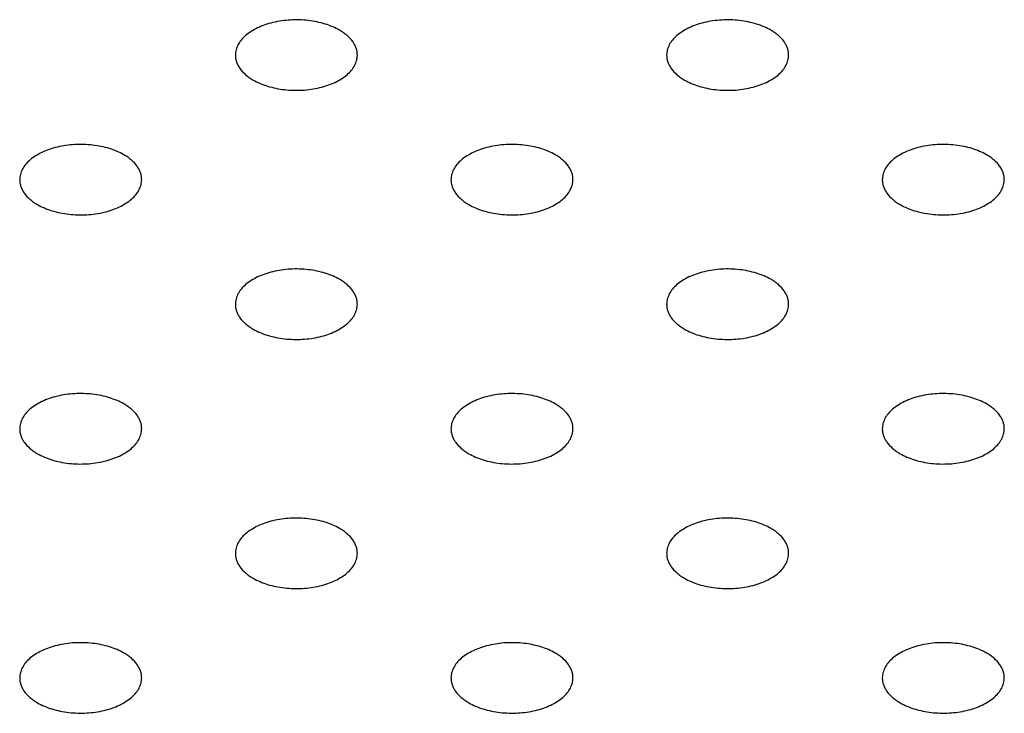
# Model space of a CAD drawing. Header units: inches. Extents: x 0 to 22, y 0 to 17.
# Tile 10 of 39: x 2.599 to 2.922, y 12.395 to 12.622. Entities that reach past the tile are written whole.
import ezdxf

# ---------------------------------------------------------------- set-up
doc = ezdxf.new("R2010")
doc.units = ezdxf.units.IN
doc.header["$LTSCALE"] = 1.21
doc.header["$MEASUREMENT"] = 0
doc.layers.get('0').update_dxf_attribs({"linetype": 'CONTINUOUS'})

msp = doc.modelspace()

# ---------------------------------------------------------------- linework, layer by layer
at = {"color": 7, "linetype": 'CONTINUOUS'}
for points, knots in [([(2.70393, 12.61878), (2.70321, 12.6192), (2.70167, 12.61995), (2.69919, 12.62086), (2.69651, 12.62154), (2.69271, 12.62214), (2.68786, 12.62227), (2.68309, 12.6216), (2.67954, 12.62058), (2.67713, 12.61961), (2.675, 12.61845), (2.67317, 12.61711), (2.6717, 12.61564), (2.67061, 12.61404), (2.66994, 12.61235), (2.66979, 12.61119), (2.66979, 12.61062)], [0, 0, 0, 0, 0.06237, 0.128785, 0.198409, 0.270403, 0.417445, 0.561674, 0.630301, 0.695416, 0.756392, 0.812855, 0.864778, 0.912576, 0.957171, 1, 1, 1, 1]), ([(2.84535, 12.61878), (2.84464, 12.6192), (2.8431, 12.61995), (2.84061, 12.62086), (2.83793, 12.62154), (2.83413, 12.62214), (2.82928, 12.62227), (2.82452, 12.6216), (2.82096, 12.62058), (2.81855, 12.61961), (2.81642, 12.61845), (2.81459, 12.61711), (2.81312, 12.61564), (2.81203, 12.61404), (2.81136, 12.61235), (2.81121, 12.61119), (2.81121, 12.61062)], [0, 0, 0, 0, 0.06237, 0.128785, 0.198409, 0.270403, 0.417445, 0.561674, 0.630301, 0.695416, 0.756392, 0.812855, 0.864778, 0.912576, 0.957171, 1, 1, 1, 1]), ([(2.70979, 12.61062), (2.70979, 12.61099), (2.70972, 12.61176), (2.70943, 12.61289), (2.70895, 12.614), (2.70803, 12.61547), (2.70676, 12.6168), (2.70524, 12.61798), (2.70438, 12.61852), (2.70393, 12.61878)], [0, 0, 0, 0, 0.108072, 0.218176, 0.332144, 0.451531, 0.710474, 0.851534, 1, 1, 1, 1]), ([(2.85121, 12.61062), (2.85121, 12.61099), (2.85115, 12.61176), (2.85085, 12.61289), (2.85037, 12.614), (2.84945, 12.61547), (2.84818, 12.6168), (2.84666, 12.61798), (2.8458, 12.61852), (2.84535, 12.61878)], [0, 0, 0, 0, 0.108072, 0.218176, 0.332144, 0.451531, 0.710474, 0.851534, 1, 1, 1, 1]), ([(2.66979, 12.61062), (2.66979, 12.61024), (2.66986, 12.60947), (2.67015, 12.60834), (2.67063, 12.60723), (2.67155, 12.60577), (2.67282, 12.60443), (2.67434, 12.60325), (2.6752, 12.60271), (2.67565, 12.60245)], [0, 0, 0, 0, 0.108072, 0.218176, 0.332144, 0.451531, 0.710474, 0.851534, 1, 1, 1, 1]), ([(2.67565, 12.60245), (2.67637, 12.60204), (2.67791, 12.60128), (2.68039, 12.60038), (2.68308, 12.59969), (2.68687, 12.59909), (2.69172, 12.59896), (2.69649, 12.59963), (2.70004, 12.60065), (2.70245, 12.60162), (2.70459, 12.60278), (2.70641, 12.60412), (2.70788, 12.6056), (2.70897, 12.60719), (2.70964, 12.60888), (2.70979, 12.61005), (2.70979, 12.61062)], [0, 0, 0, 0, 0.06237, 0.128785, 0.198409, 0.270403, 0.417445, 0.561674, 0.630301, 0.695416, 0.756392, 0.812855, 0.864778, 0.912576, 0.957171, 1, 1, 1, 1]), ([(2.81121, 12.61062), (2.81121, 12.61024), (2.81128, 12.60947), (2.81157, 12.60834), (2.81206, 12.60723), (2.81297, 12.60577), (2.81424, 12.60443), (2.81576, 12.60325), (2.81662, 12.60271), (2.81707, 12.60245)], [0, 0, 0, 0, 0.108072, 0.218176, 0.332144, 0.451531, 0.710474, 0.851534, 1, 1, 1, 1]), ([(2.81707, 12.60245), (2.81779, 12.60204), (2.81933, 12.60128), (2.82181, 12.60038), (2.8245, 12.59969), (2.82829, 12.59909), (2.83314, 12.59896), (2.83791, 12.59963), (2.84146, 12.60065), (2.84387, 12.60162), (2.84601, 12.60278), (2.84783, 12.60412), (2.8493, 12.6056), (2.85039, 12.60719), (2.85106, 12.60888), (2.85121, 12.61005), (2.85121, 12.61062)], [0, 0, 0, 0, 0.06237, 0.128785, 0.198409, 0.270403, 0.417445, 0.561674, 0.630301, 0.695416, 0.756392, 0.812855, 0.864778, 0.912576, 0.957171, 1, 1, 1, 1]), ([(2.63322, 12.57795), (2.6325, 12.57837), (2.63096, 12.57913), (2.62848, 12.58003), (2.6258, 12.58071), (2.622, 12.58131), (2.61715, 12.58144), (2.61238, 12.58078), (2.60883, 12.57975), (2.60642, 12.57878), (2.60428, 12.57762), (2.60246, 12.57629), (2.60099, 12.57481), (2.5999, 12.57321), (2.59923, 12.57152), (2.59908, 12.57036), (2.59908, 12.56979)], [0, 0, 0, 0, 0.06237, 0.128785, 0.198409, 0.270403, 0.417445, 0.561674, 0.630301, 0.695416, 0.756392, 0.812855, 0.864778, 0.912576, 0.957171, 1, 1, 1, 1]), ([(2.77464, 12.57795), (2.77393, 12.57837), (2.77239, 12.57913), (2.7699, 12.58003), (2.76722, 12.58071), (2.76342, 12.58131), (2.75857, 12.58144), (2.75381, 12.58078), (2.75025, 12.57975), (2.74784, 12.57878), (2.74571, 12.57762), (2.74388, 12.57629), (2.74241, 12.57481), (2.74132, 12.57321), (2.74065, 12.57152), (2.7405, 12.57036), (2.7405, 12.56979)], [0, 0, 0, 0, 0.06237, 0.128785, 0.198409, 0.270403, 0.417445, 0.561674, 0.630301, 0.695416, 0.756392, 0.812855, 0.864778, 0.912576, 0.957171, 1, 1, 1, 1]), ([(2.91607, 12.57795), (2.91535, 12.57837), (2.91381, 12.57913), (2.91132, 12.58003), (2.90864, 12.58071), (2.90484, 12.58131), (2.89999, 12.58144), (2.89523, 12.58078), (2.89167, 12.57975), (2.88926, 12.57878), (2.88713, 12.57762), (2.8853, 12.57629), (2.88383, 12.57481), (2.88274, 12.57321), (2.88208, 12.57152), (2.88192, 12.57036), (2.88192, 12.56979)], [0, 0, 0, 0, 0.06237, 0.128785, 0.198409, 0.270403, 0.417445, 0.561674, 0.630301, 0.695416, 0.756392, 0.812855, 0.864778, 0.912576, 0.957171, 1, 1, 1, 1]), ([(2.63908, 12.56979), (2.63908, 12.57017), (2.63901, 12.57093), (2.63872, 12.57206), (2.63824, 12.57317), (2.63732, 12.57464), (2.63605, 12.57597), (2.63453, 12.57715), (2.63367, 12.57769), (2.63322, 12.57795)], [0, 0, 0, 0, 0.108072, 0.218176, 0.332144, 0.451531, 0.710474, 0.851534, 1, 1, 1, 1]), ([(2.7805, 12.56979), (2.7805, 12.57017), (2.78044, 12.57093), (2.78014, 12.57206), (2.77966, 12.57317), (2.77874, 12.57464), (2.77747, 12.57597), (2.77595, 12.57715), (2.77509, 12.57769), (2.77464, 12.57795)], [0, 0, 0, 0, 0.108072, 0.218176, 0.332144, 0.451531, 0.710474, 0.851534, 1, 1, 1, 1]), ([(2.92192, 12.56979), (2.92192, 12.57017), (2.92186, 12.57093), (2.92156, 12.57206), (2.92108, 12.57317), (2.92016, 12.57464), (2.91889, 12.57597), (2.91737, 12.57715), (2.91652, 12.57769), (2.91607, 12.57795)], [0, 0, 0, 0, 0.108072, 0.218176, 0.332144, 0.451531, 0.710474, 0.851534, 1, 1, 1, 1]), ([(2.59908, 12.56979), (2.59908, 12.56941), (2.59915, 12.56864), (2.59944, 12.56751), (2.59992, 12.56641), (2.60084, 12.56494), (2.60211, 12.5636), (2.60363, 12.56243), (2.60449, 12.56188), (2.60494, 12.56162)], [0, 0, 0, 0, 0.108072, 0.218176, 0.332144, 0.451531, 0.710474, 0.851534, 1, 1, 1, 1]), ([(2.60494, 12.56162), (2.60566, 12.56121), (2.6072, 12.56045), (2.60968, 12.55955), (2.61237, 12.55887), (2.61616, 12.55827), (2.62101, 12.55813), (2.62578, 12.5588), (2.62933, 12.55982), (2.63174, 12.56079), (2.63388, 12.56196), (2.6357, 12.56329), (2.63717, 12.56477), (2.63826, 12.56637), (2.63893, 12.56805), (2.63908, 12.56922), (2.63908, 12.56979)], [0, 0, 0, 0, 0.06237, 0.128785, 0.198409, 0.270403, 0.417445, 0.561674, 0.630301, 0.695416, 0.756392, 0.812855, 0.864778, 0.912576, 0.957171, 1, 1, 1, 1]), ([(2.7405, 12.56979), (2.7405, 12.56941), (2.74057, 12.56864), (2.74086, 12.56751), (2.74135, 12.56641), (2.74226, 12.56494), (2.74353, 12.5636), (2.74505, 12.56243), (2.74591, 12.56188), (2.74636, 12.56162)], [0, 0, 0, 0, 0.108072, 0.218176, 0.332144, 0.451531, 0.710474, 0.851534, 1, 1, 1, 1]), ([(2.74636, 12.56162), (2.74708, 12.56121), (2.74862, 12.56045), (2.7511, 12.55955), (2.75379, 12.55887), (2.75758, 12.55827), (2.76243, 12.55813), (2.7672, 12.5588), (2.77075, 12.55982), (2.77316, 12.56079), (2.7753, 12.56196), (2.77712, 12.56329), (2.77859, 12.56477), (2.77968, 12.56637), (2.78035, 12.56805), (2.7805, 12.56922), (2.7805, 12.56979)], [0, 0, 0, 0, 0.06237, 0.128785, 0.198409, 0.270403, 0.417445, 0.561674, 0.630301, 0.695416, 0.756392, 0.812855, 0.864778, 0.912576, 0.957171, 1, 1, 1, 1]), ([(2.88192, 12.56979), (2.88192, 12.56941), (2.88199, 12.56864), (2.88228, 12.56751), (2.88277, 12.56641), (2.88368, 12.56494), (2.88495, 12.5636), (2.88647, 12.56243), (2.88733, 12.56188), (2.88778, 12.56162)], [0, 0, 0, 0, 0.108072, 0.218176, 0.332144, 0.451531, 0.710474, 0.851534, 1, 1, 1, 1]), ([(2.88778, 12.56162), (2.8885, 12.56121), (2.89004, 12.56045), (2.89252, 12.55955), (2.89521, 12.55887), (2.899, 12.55827), (2.90385, 12.55813), (2.90862, 12.5588), (2.91218, 12.55982), (2.91458, 12.56079), (2.91672, 12.56196), (2.91854, 12.56329), (2.92001, 12.56477), (2.9211, 12.56637), (2.92177, 12.56805), (2.92192, 12.56922), (2.92192, 12.56979)], [0, 0, 0, 0, 0.06237, 0.128785, 0.198409, 0.270403, 0.417445, 0.561674, 0.630301, 0.695416, 0.756392, 0.812855, 0.864778, 0.912576, 0.957171, 1, 1, 1, 1]), ([(2.70393, 12.53713), (2.70321, 12.53754), (2.70167, 12.5383), (2.69919, 12.5392), (2.69651, 12.53988), (2.69271, 12.54048), (2.68786, 12.54062), (2.68309, 12.53995), (2.67954, 12.53892), (2.67713, 12.53795), (2.675, 12.53679), (2.67317, 12.53546), (2.6717, 12.53398), (2.67061, 12.53238), (2.66994, 12.5307), (2.66979, 12.52953), (2.66979, 12.52896)], [0, 0, 0, 0, 0.06237, 0.128785, 0.198409, 0.270403, 0.417445, 0.561674, 0.630301, 0.695416, 0.756392, 0.812855, 0.864778, 0.912576, 0.957171, 1, 1, 1, 1]), ([(2.84535, 12.53713), (2.84464, 12.53754), (2.8431, 12.5383), (2.84061, 12.5392), (2.83793, 12.53988), (2.83413, 12.54048), (2.82928, 12.54062), (2.82452, 12.53995), (2.82096, 12.53892), (2.81855, 12.53795), (2.81642, 12.53679), (2.81459, 12.53546), (2.81312, 12.53398), (2.81203, 12.53238), (2.81136, 12.5307), (2.81121, 12.52953), (2.81121, 12.52896)], [0, 0, 0, 0, 0.06237, 0.128785, 0.198409, 0.270403, 0.417445, 0.561674, 0.630301, 0.695416, 0.756392, 0.812855, 0.864778, 0.912576, 0.957171, 1, 1, 1, 1]), ([(2.70979, 12.52896), (2.70979, 12.52934), (2.70972, 12.53011), (2.70943, 12.53124), (2.70895, 12.53234), (2.70803, 12.53381), (2.70676, 12.53515), (2.70524, 12.53632), (2.70438, 12.53687), (2.70393, 12.53713)], [0, 0, 0, 0, 0.108072, 0.218176, 0.332144, 0.451531, 0.710474, 0.851534, 1, 1, 1, 1]), ([(2.85121, 12.52896), (2.85121, 12.52934), (2.85115, 12.53011), (2.85085, 12.53124), (2.85037, 12.53234), (2.84945, 12.53381), (2.84818, 12.53515), (2.84666, 12.53632), (2.8458, 12.53687), (2.84535, 12.53713)], [0, 0, 0, 0, 0.108072, 0.218176, 0.332144, 0.451531, 0.710474, 0.851534, 1, 1, 1, 1]), ([(2.66979, 12.52896), (2.66979, 12.52858), (2.66986, 12.52782), (2.67015, 12.52668), (2.67063, 12.52558), (2.67155, 12.52411), (2.67282, 12.52278), (2.67434, 12.5216), (2.6752, 12.52106), (2.67565, 12.5208)], [0, 0, 0, 0, 0.108072, 0.218176, 0.332144, 0.451531, 0.710474, 0.851534, 1, 1, 1, 1]), ([(2.67565, 12.5208), (2.67637, 12.52038), (2.67791, 12.51962), (2.68039, 12.51872), (2.68308, 12.51804), (2.68687, 12.51744), (2.69172, 12.5173), (2.69649, 12.51797), (2.70004, 12.519), (2.70245, 12.51997), (2.70459, 12.52113), (2.70641, 12.52246), (2.70788, 12.52394), (2.70897, 12.52554), (2.70964, 12.52722), (2.70979, 12.52839), (2.70979, 12.52896)], [0, 0, 0, 0, 0.06237, 0.128785, 0.198409, 0.270403, 0.417445, 0.561674, 0.630301, 0.695416, 0.756392, 0.812855, 0.864778, 0.912576, 0.957171, 1, 1, 1, 1]), ([(2.81121, 12.52896), (2.81121, 12.52858), (2.81128, 12.52782), (2.81157, 12.52668), (2.81206, 12.52558), (2.81297, 12.52411), (2.81424, 12.52278), (2.81576, 12.5216), (2.81662, 12.52106), (2.81707, 12.5208)], [0, 0, 0, 0, 0.108072, 0.218176, 0.332144, 0.451531, 0.710474, 0.851534, 1, 1, 1, 1]), ([(2.81707, 12.5208), (2.81779, 12.52038), (2.81933, 12.51962), (2.82181, 12.51872), (2.8245, 12.51804), (2.82829, 12.51744), (2.83314, 12.5173), (2.83791, 12.51797), (2.84146, 12.519), (2.84387, 12.51997), (2.84601, 12.52113), (2.84783, 12.52246), (2.8493, 12.52394), (2.85039, 12.52554), (2.85106, 12.52722), (2.85121, 12.52839), (2.85121, 12.52896)], [0, 0, 0, 0, 0.06237, 0.128785, 0.198409, 0.270403, 0.417445, 0.561674, 0.630301, 0.695416, 0.756392, 0.812855, 0.864778, 0.912576, 0.957171, 1, 1, 1, 1]), ([(2.63322, 12.4963), (2.6325, 12.49671), (2.63096, 12.49747), (2.62848, 12.49837), (2.6258, 12.49905), (2.622, 12.49966), (2.61715, 12.49979), (2.61238, 12.49912), (2.60883, 12.4981), (2.60642, 12.49713), (2.60428, 12.49596), (2.60246, 12.49463), (2.60099, 12.49315), (2.5999, 12.49156), (2.59923, 12.48987), (2.59908, 12.4887), (2.59908, 12.48813)], [0, 0, 0, 0, 0.06237, 0.128785, 0.198409, 0.270403, 0.417445, 0.561674, 0.630301, 0.695416, 0.756392, 0.812855, 0.864778, 0.912576, 0.957171, 1, 1, 1, 1]), ([(2.77464, 12.4963), (2.77393, 12.49671), (2.77239, 12.49747), (2.7699, 12.49837), (2.76722, 12.49905), (2.76342, 12.49966), (2.75857, 12.49979), (2.75381, 12.49912), (2.75025, 12.4981), (2.74784, 12.49713), (2.74571, 12.49596), (2.74388, 12.49463), (2.74241, 12.49315), (2.74132, 12.49156), (2.74065, 12.48987), (2.7405, 12.4887), (2.7405, 12.48813)], [0, 0, 0, 0, 0.06237, 0.128785, 0.198409, 0.270403, 0.417445, 0.561674, 0.630301, 0.695416, 0.756392, 0.812855, 0.864778, 0.912576, 0.957171, 1, 1, 1, 1]), ([(2.91607, 12.4963), (2.91535, 12.49671), (2.91381, 12.49747), (2.91132, 12.49837), (2.90864, 12.49905), (2.90484, 12.49966), (2.89999, 12.49979), (2.89523, 12.49912), (2.89167, 12.4981), (2.88926, 12.49713), (2.88713, 12.49596), (2.8853, 12.49463), (2.88383, 12.49315), (2.88274, 12.49156), (2.88208, 12.48987), (2.88192, 12.4887), (2.88192, 12.48813)], [0, 0, 0, 0, 0.06237, 0.128785, 0.198409, 0.270403, 0.417445, 0.561674, 0.630301, 0.695416, 0.756392, 0.812855, 0.864778, 0.912576, 0.957171, 1, 1, 1, 1]), ([(2.63908, 12.48813), (2.63908, 12.48851), (2.63901, 12.48928), (2.63872, 12.49041), (2.63824, 12.49152), (2.63732, 12.49298), (2.63605, 12.49432), (2.63453, 12.49549), (2.63367, 12.49604), (2.63322, 12.4963)], [0, 0, 0, 0, 0.108072, 0.218176, 0.332144, 0.451531, 0.710474, 0.851534, 1, 1, 1, 1]), ([(2.7805, 12.48813), (2.7805, 12.48851), (2.78044, 12.48928), (2.78014, 12.49041), (2.77966, 12.49152), (2.77874, 12.49298), (2.77747, 12.49432), (2.77595, 12.49549), (2.77509, 12.49604), (2.77464, 12.4963)], [0, 0, 0, 0, 0.108072, 0.218176, 0.332144, 0.451531, 0.710474, 0.851534, 1, 1, 1, 1]), ([(2.92192, 12.48813), (2.92192, 12.48851), (2.92186, 12.48928), (2.92156, 12.49041), (2.92108, 12.49152), (2.92016, 12.49298), (2.91889, 12.49432), (2.91737, 12.49549), (2.91652, 12.49604), (2.91607, 12.4963)], [0, 0, 0, 0, 0.108072, 0.218176, 0.332144, 0.451531, 0.710474, 0.851534, 1, 1, 1, 1]), ([(2.59908, 12.48813), (2.59908, 12.48775), (2.59915, 12.48699), (2.59944, 12.48586), (2.59992, 12.48475), (2.60084, 12.48328), (2.60211, 12.48195), (2.60363, 12.48077), (2.60449, 12.48023), (2.60494, 12.47997)], [0, 0, 0, 0, 0.108072, 0.218176, 0.332144, 0.451531, 0.710474, 0.851534, 1, 1, 1, 1]), ([(2.60494, 12.47997), (2.60566, 12.47955), (2.6072, 12.47879), (2.60968, 12.47789), (2.61237, 12.47721), (2.61616, 12.47661), (2.62101, 12.47648), (2.62578, 12.47715), (2.62933, 12.47817), (2.63174, 12.47914), (2.63388, 12.4803), (2.6357, 12.48164), (2.63717, 12.48311), (2.63826, 12.48471), (2.63893, 12.4864), (2.63908, 12.48756), (2.63908, 12.48813)], [0, 0, 0, 0, 0.06237, 0.128785, 0.198409, 0.270403, 0.417445, 0.561674, 0.630301, 0.695416, 0.756392, 0.812855, 0.864778, 0.912576, 0.957171, 1, 1, 1, 1]), ([(2.7405, 12.48813), (2.7405, 12.48775), (2.74057, 12.48699), (2.74086, 12.48586), (2.74135, 12.48475), (2.74226, 12.48328), (2.74353, 12.48195), (2.74505, 12.48077), (2.74591, 12.48023), (2.74636, 12.47997)], [0, 0, 0, 0, 0.108072, 0.218176, 0.332144, 0.451531, 0.710474, 0.851534, 1, 1, 1, 1]), ([(2.74636, 12.47997), (2.74708, 12.47955), (2.74862, 12.47879), (2.7511, 12.47789), (2.75379, 12.47721), (2.75758, 12.47661), (2.76243, 12.47648), (2.7672, 12.47715), (2.77075, 12.47817), (2.77316, 12.47914), (2.7753, 12.4803), (2.77712, 12.48164), (2.77859, 12.48311), (2.77968, 12.48471), (2.78035, 12.4864), (2.7805, 12.48756), (2.7805, 12.48813)], [0, 0, 0, 0, 0.06237, 0.128785, 0.198409, 0.270403, 0.417445, 0.561674, 0.630301, 0.695416, 0.756392, 0.812855, 0.864778, 0.912576, 0.957171, 1, 1, 1, 1]), ([(2.88192, 12.48813), (2.88192, 12.48775), (2.88199, 12.48699), (2.88228, 12.48586), (2.88277, 12.48475), (2.88368, 12.48328), (2.88495, 12.48195), (2.88647, 12.48077), (2.88733, 12.48023), (2.88778, 12.47997)], [0, 0, 0, 0, 0.108072, 0.218176, 0.332144, 0.451531, 0.710474, 0.851534, 1, 1, 1, 1]), ([(2.88778, 12.47997), (2.8885, 12.47955), (2.89004, 12.47879), (2.89252, 12.47789), (2.89521, 12.47721), (2.899, 12.47661), (2.90385, 12.47648), (2.90862, 12.47715), (2.91218, 12.47817), (2.91458, 12.47914), (2.91672, 12.4803), (2.91854, 12.48164), (2.92001, 12.48311), (2.9211, 12.48471), (2.92177, 12.4864), (2.92192, 12.48756), (2.92192, 12.48813)], [0, 0, 0, 0, 0.06237, 0.128785, 0.198409, 0.270403, 0.417445, 0.561674, 0.630301, 0.695416, 0.756392, 0.812855, 0.864778, 0.912576, 0.957171, 1, 1, 1, 1]), ([(2.70393, 12.45547), (2.70321, 12.45589), (2.70167, 12.45664), (2.69919, 12.45755), (2.69651, 12.45823), (2.69271, 12.45883), (2.68786, 12.45896), (2.68309, 12.45829), (2.67954, 12.45727), (2.67713, 12.4563), (2.675, 12.45514), (2.67317, 12.4538), (2.6717, 12.45233), (2.67061, 12.45073), (2.66994, 12.44904), (2.66979, 12.44788), (2.66979, 12.44731)], [0, 0, 0, 0, 0.06237, 0.128785, 0.198409, 0.270403, 0.417445, 0.561674, 0.630301, 0.695416, 0.756392, 0.812855, 0.864778, 0.912576, 0.957171, 1, 1, 1, 1]), ([(2.84535, 12.45547), (2.84464, 12.45589), (2.8431, 12.45664), (2.84061, 12.45755), (2.83793, 12.45823), (2.83413, 12.45883), (2.82928, 12.45896), (2.82452, 12.45829), (2.82096, 12.45727), (2.81855, 12.4563), (2.81642, 12.45514), (2.81459, 12.4538), (2.81312, 12.45233), (2.81203, 12.45073), (2.81136, 12.44904), (2.81121, 12.44788), (2.81121, 12.44731)], [0, 0, 0, 0, 0.06237, 0.128785, 0.198409, 0.270403, 0.417445, 0.561674, 0.630301, 0.695416, 0.756392, 0.812855, 0.864778, 0.912576, 0.957171, 1, 1, 1, 1]), ([(2.70979, 12.44731), (2.70979, 12.44768), (2.70972, 12.44845), (2.70943, 12.44958), (2.70895, 12.45069), (2.70803, 12.45216), (2.70676, 12.45349), (2.70524, 12.45467), (2.70438, 12.45521), (2.70393, 12.45547)], [0, 0, 0, 0, 0.108072, 0.218176, 0.332144, 0.451531, 0.710474, 0.851534, 1, 1, 1, 1]), ([(2.85121, 12.44731), (2.85121, 12.44768), (2.85115, 12.44845), (2.85085, 12.44958), (2.85037, 12.45069), (2.84945, 12.45216), (2.84818, 12.45349), (2.84666, 12.45467), (2.8458, 12.45521), (2.84535, 12.45547)], [0, 0, 0, 0, 0.108072, 0.218176, 0.332144, 0.451531, 0.710474, 0.851534, 1, 1, 1, 1]), ([(2.66979, 12.44731), (2.66979, 12.44693), (2.66986, 12.44616), (2.67015, 12.44503), (2.67063, 12.44392), (2.67155, 12.44246), (2.67282, 12.44112), (2.67434, 12.43995), (2.6752, 12.4394), (2.67565, 12.43914)], [0, 0, 0, 0, 0.108072, 0.218176, 0.332144, 0.451531, 0.710474, 0.851534, 1, 1, 1, 1]), ([(2.67565, 12.43914), (2.67637, 12.43873), (2.67791, 12.43797), (2.68039, 12.43707), (2.68308, 12.43638), (2.68687, 12.43578), (2.69172, 12.43565), (2.69649, 12.43632), (2.70004, 12.43734), (2.70245, 12.43831), (2.70459, 12.43947), (2.70641, 12.44081), (2.70788, 12.44229), (2.70897, 12.44388), (2.70964, 12.44557), (2.70979, 12.44674), (2.70979, 12.44731)], [0, 0, 0, 0, 0.06237, 0.128785, 0.198409, 0.270403, 0.417445, 0.561674, 0.630301, 0.695416, 0.756392, 0.812855, 0.864778, 0.912576, 0.957171, 1, 1, 1, 1]), ([(2.81121, 12.44731), (2.81121, 12.44693), (2.81128, 12.44616), (2.81157, 12.44503), (2.81206, 12.44392), (2.81297, 12.44246), (2.81424, 12.44112), (2.81576, 12.43995), (2.81662, 12.4394), (2.81707, 12.43914)], [0, 0, 0, 0, 0.108072, 0.218176, 0.332144, 0.451531, 0.710474, 0.851534, 1, 1, 1, 1]), ([(2.81707, 12.43914), (2.81779, 12.43873), (2.81933, 12.43797), (2.82181, 12.43707), (2.8245, 12.43638), (2.82829, 12.43578), (2.83314, 12.43565), (2.83791, 12.43632), (2.84146, 12.43734), (2.84387, 12.43831), (2.84601, 12.43947), (2.84783, 12.44081), (2.8493, 12.44229), (2.85039, 12.44388), (2.85106, 12.44557), (2.85121, 12.44674), (2.85121, 12.44731)], [0, 0, 0, 0, 0.06237, 0.128785, 0.198409, 0.270403, 0.417445, 0.561674, 0.630301, 0.695416, 0.756392, 0.812855, 0.864778, 0.912576, 0.957171, 1, 1, 1, 1]), ([(2.63322, 12.41464), (2.6325, 12.41506), (2.63096, 12.41582), (2.62848, 12.41672), (2.6258, 12.4174), (2.622, 12.418), (2.61715, 12.41813), (2.61238, 12.41747), (2.60883, 12.41644), (2.60642, 12.41547), (2.60428, 12.41431), (2.60246, 12.41298), (2.60099, 12.4115), (2.5999, 12.4099), (2.59923, 12.40822), (2.59908, 12.40705), (2.59908, 12.40648)], [0, 0, 0, 0, 0.06237, 0.128785, 0.198409, 0.270403, 0.417445, 0.561674, 0.630301, 0.695416, 0.756392, 0.812855, 0.864778, 0.912576, 0.957171, 1, 1, 1, 1]), ([(2.77464, 12.41464), (2.77393, 12.41506), (2.77239, 12.41582), (2.7699, 12.41672), (2.76722, 12.4174), (2.76342, 12.418), (2.75857, 12.41813), (2.75381, 12.41747), (2.75025, 12.41644), (2.74784, 12.41547), (2.74571, 12.41431), (2.74388, 12.41298), (2.74241, 12.4115), (2.74132, 12.4099), (2.74065, 12.40822), (2.7405, 12.40705), (2.7405, 12.40648)], [0, 0, 0, 0, 0.06237, 0.128785, 0.198409, 0.270403, 0.417445, 0.561674, 0.630301, 0.695416, 0.756392, 0.812855, 0.864778, 0.912576, 0.957171, 1, 1, 1, 1]), ([(2.91607, 12.41464), (2.91535, 12.41506), (2.91381, 12.41582), (2.91132, 12.41672), (2.90864, 12.4174), (2.90484, 12.418), (2.89999, 12.41813), (2.89523, 12.41747), (2.89167, 12.41644), (2.88926, 12.41547), (2.88713, 12.41431), (2.8853, 12.41298), (2.88383, 12.4115), (2.88274, 12.4099), (2.88208, 12.40822), (2.88192, 12.40705), (2.88192, 12.40648)], [0, 0, 0, 0, 0.06237, 0.128785, 0.198409, 0.270403, 0.417445, 0.561674, 0.630301, 0.695416, 0.756392, 0.812855, 0.864778, 0.912576, 0.957171, 1, 1, 1, 1]), ([(2.63908, 12.40648), (2.63908, 12.40686), (2.63901, 12.40762), (2.63872, 12.40875), (2.63824, 12.40986), (2.63732, 12.41133), (2.63605, 12.41266), (2.63453, 12.41384), (2.63367, 12.41438), (2.63322, 12.41464)], [0, 0, 0, 0, 0.108072, 0.218176, 0.332144, 0.451531, 0.710474, 0.851534, 1, 1, 1, 1]), ([(2.7805, 12.40648), (2.7805, 12.40686), (2.78044, 12.40762), (2.78014, 12.40875), (2.77966, 12.40986), (2.77874, 12.41133), (2.77747, 12.41266), (2.77595, 12.41384), (2.77509, 12.41438), (2.77464, 12.41464)], [0, 0, 0, 0, 0.108072, 0.218176, 0.332144, 0.451531, 0.710474, 0.851534, 1, 1, 1, 1]), ([(2.92192, 12.40648), (2.92192, 12.40686), (2.92186, 12.40762), (2.92156, 12.40875), (2.92108, 12.40986), (2.92016, 12.41133), (2.91889, 12.41266), (2.91737, 12.41384), (2.91652, 12.41438), (2.91607, 12.41464)], [0, 0, 0, 0, 0.108072, 0.218176, 0.332144, 0.451531, 0.710474, 0.851534, 1, 1, 1, 1]), ([(2.59908, 12.40648), (2.59908, 12.4061), (2.59915, 12.40533), (2.59944, 12.4042), (2.59992, 12.4031), (2.60084, 12.40163), (2.60211, 12.40029), (2.60363, 12.39912), (2.60449, 12.39857), (2.60494, 12.39831)], [0, 0, 0, 0, 0.108072, 0.218176, 0.332144, 0.451531, 0.710474, 0.851534, 1, 1, 1, 1]), ([(2.60494, 12.39831), (2.60566, 12.3979), (2.6072, 12.39714), (2.60968, 12.39624), (2.61237, 12.39556), (2.61616, 12.39496), (2.62101, 12.39482), (2.62578, 12.39549), (2.62933, 12.39652), (2.63174, 12.39748), (2.63388, 12.39865), (2.6357, 12.39998), (2.63717, 12.40146), (2.63826, 12.40306), (2.63893, 12.40474), (2.63908, 12.40591), (2.63908, 12.40648)], [0, 0, 0, 0, 0.06237, 0.128785, 0.198409, 0.270403, 0.417445, 0.561674, 0.630301, 0.695416, 0.756392, 0.812855, 0.864778, 0.912576, 0.957171, 1, 1, 1, 1]), ([(2.7405, 12.40648), (2.7405, 12.4061), (2.74057, 12.40533), (2.74086, 12.4042), (2.74135, 12.4031), (2.74226, 12.40163), (2.74353, 12.40029), (2.74505, 12.39912), (2.74591, 12.39857), (2.74636, 12.39831)], [0, 0, 0, 0, 0.108072, 0.218176, 0.332144, 0.451531, 0.710474, 0.851534, 1, 1, 1, 1]), ([(2.74636, 12.39831), (2.74708, 12.3979), (2.74862, 12.39714), (2.7511, 12.39624), (2.75379, 12.39556), (2.75758, 12.39496), (2.76243, 12.39482), (2.7672, 12.39549), (2.77075, 12.39652), (2.77316, 12.39748), (2.7753, 12.39865), (2.77712, 12.39998), (2.77859, 12.40146), (2.77968, 12.40306), (2.78035, 12.40474), (2.7805, 12.40591), (2.7805, 12.40648)], [0, 0, 0, 0, 0.06237, 0.128785, 0.198409, 0.270403, 0.417445, 0.561674, 0.630301, 0.695416, 0.756392, 0.812855, 0.864778, 0.912576, 0.957171, 1, 1, 1, 1]), ([(2.88192, 12.40648), (2.88192, 12.4061), (2.88199, 12.40533), (2.88228, 12.4042), (2.88277, 12.4031), (2.88368, 12.40163), (2.88495, 12.40029), (2.88647, 12.39912), (2.88733, 12.39857), (2.88778, 12.39831)], [0, 0, 0, 0, 0.108072, 0.218176, 0.332144, 0.451531, 0.710474, 0.851534, 1, 1, 1, 1]), ([(2.88778, 12.39831), (2.8885, 12.3979), (2.89004, 12.39714), (2.89252, 12.39624), (2.89521, 12.39556), (2.899, 12.39496), (2.90385, 12.39482), (2.90862, 12.39549), (2.91218, 12.39652), (2.91458, 12.39748), (2.91672, 12.39865), (2.91854, 12.39998), (2.92001, 12.40146), (2.9211, 12.40306), (2.92177, 12.40474), (2.92192, 12.40591), (2.92192, 12.40648)], [0, 0, 0, 0, 0.06237, 0.128785, 0.198409, 0.270403, 0.417445, 0.561674, 0.630301, 0.695416, 0.756392, 0.812855, 0.864778, 0.912576, 0.957171, 1, 1, 1, 1])]:
    msp.add_open_spline(points, degree=3, knots=knots, dxfattribs=at)

doc.saveas('drawing.dxf')
